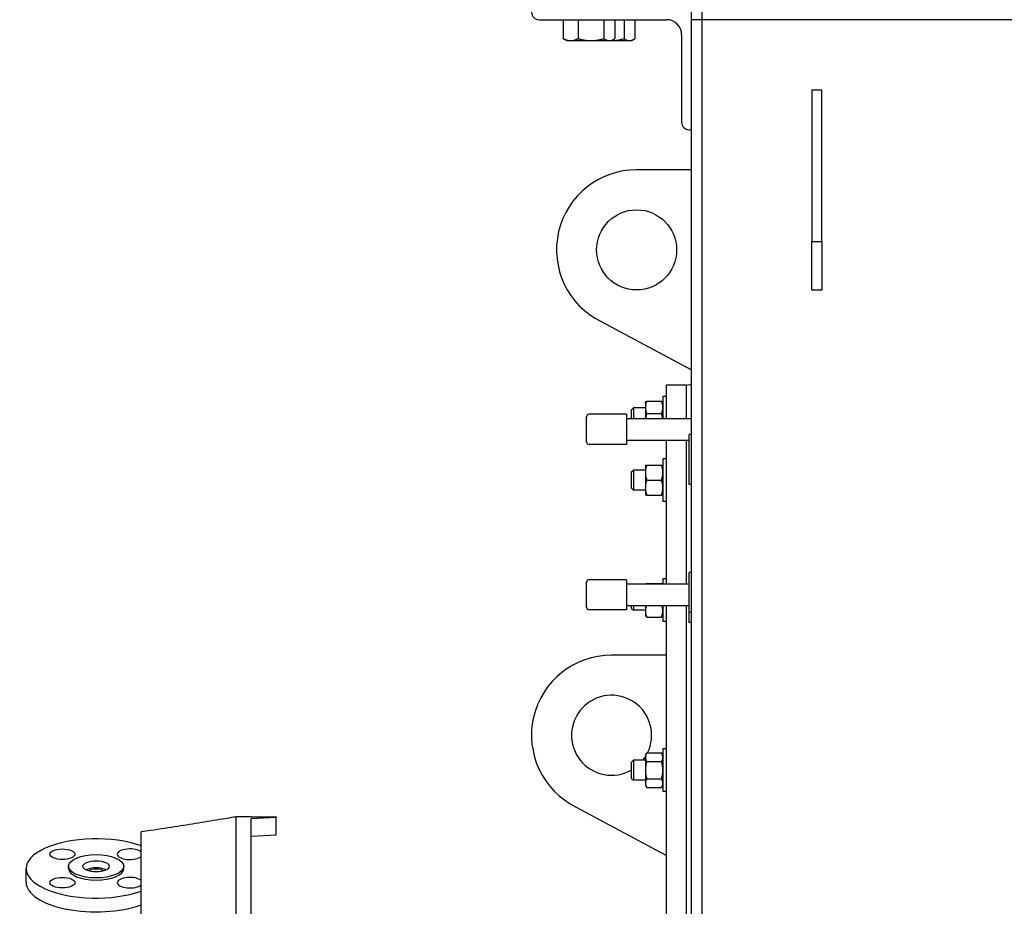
# Model space of a CAD drawing. Header units: inches. Extents: x 36 to 1719, y -84 to 1122.
# Tile 111 of 256: x 646 to 671, y 329 to 351. Entities that reach past the tile are written whole.
import ezdxf

# ---------------------------------------------------------------- set-up
doc = ezdxf.new("R2010")
doc.units = ezdxf.units.IN
doc.header["$LTSCALE"] = 48
doc.header["$MEASUREMENT"] = 0
doc.layers.add('Visible (ANSI)', color=7, linetype='Continuous', lineweight=30)

msp = doc.modelspace()

# ---------------------------------------------------------------- linework, layer by layer
at = {"layer": 'Visible (ANSI)'}
for p, q in [((662.91768, 350.73639), (662.91768, 350.98639)), ((663.16768, 350.98639), (663.16768, 350.73639)), ((659.10768, 350.73639), (662.28768, 350.73639)), ((659.70816, 350.73639), (659.70816, 350.26263)), ((659.70816, 350.73639), (659.89457, 350.73639)), ((659.79268, 350.73639), (659.79268, 350.73639)), ((659.89457, 350.73639), (660.08097, 350.73639)), ((660.08097, 350.73639), (660.08097, 350.26263)), ((660.08097, 350.73639), (660.40448, 350.73639)), ((660.40448, 350.73639), (660.72799, 350.73639)), ((660.72799, 350.73639), (660.72799, 350.26263)), ((660.72799, 350.73639), (660.8651, 350.73639)), ((660.8651, 350.73639), (661.0022, 350.73639)), ((660.91768, 350.73639), (660.91768, 350.73639)), ((661.0022, 350.73639), (661.22799, 350.73639)), ((661.0022, 350.73639), (661.0022, 350.26263)), ((661.22799, 350.73639), (661.22799, 350.26263)), ((661.22799, 350.73639), (661.3651, 350.73639)), ((661.3651, 350.73639), (661.5022, 350.73639)), ((661.41768, 350.73639), (661.41768, 350.73639)), ((661.5022, 350.73639), (661.5022, 350.26263)), ((663.16768, 350.73639), (662.91768, 350.73639)), ((662.91768, 285.23639), (662.91768, 350.73639)), ((663.16768, 350.73639), (663.16768, 285.23639)), ((727.91768, 350.73639), (663.16768, 350.73639)), ((659.79268, 350.21239), (659.73467, 350.24588)), ((659.79268, 350.21239), (659.89457, 350.21239)), ((659.89457, 350.21239), (660.40448, 350.21239)), ((660.40448, 350.21239), (660.8651, 350.21239)), ((660.8651, 350.21239), (660.91768, 350.21239)), ((660.91768, 350.21239), (660.97569, 350.24588)), ((660.91768, 350.21239), (661.3651, 350.21239)), ((661.3651, 350.21239), (661.41768, 350.21239)), ((661.41768, 350.21239), (661.47569, 350.24588)), ((662.66768, 350.35639), (662.66768, 348.17639)), ((665.91768, 348.98639), (666.16768, 348.98639)), ((665.91768, 348.98639), (665.91768, 345.19326)), ((666.16768, 345.19326), (666.16768, 348.98639)), ((662.85768, 347.98639), (662.91768, 347.98639)), ((662.91768, 346.98639), (661.54268, 346.98639)), ((665.91768, 345.19326), (666.16768, 345.19326)), ((665.91768, 343.98639), (665.91768, 345.19326)), ((666.16768, 345.19326), (666.16768, 343.98639)), ((665.91768, 343.98639), (666.16768, 343.98639)), ((660.65686, 343.19326), (662.91768, 341.98639)), ((662.29268, 341.61139), (662.79268, 341.61139)), ((662.29268, 340.77305), (662.29268, 341.61139)), ((662.79268, 340.77305), (662.79268, 341.61139)), ((661.76088, 341.16462), (661.76852, 341.17785)), ((661.76088, 341.16462), (661.76088, 341.05479)), ((661.79438, 341.20788), (662.16539, 341.20788)), ((662.19888, 341.16462), (662.19124, 341.17785)), ((662.29268, 341.32087), (662.19888, 341.32087)), ((662.19888, 341.32087), (662.19888, 340.77305)), ((661.29268, 340.87805), (660.35518, 340.87805)), ((661.29268, 340.87805), (661.29268, 340.12805)), ((661.41768, 340.99244), (661.46345, 341.03962)), ((661.41768, 340.77305), (661.41768, 340.99244)), ((661.76088, 341.03962), (661.46345, 341.03962)), ((661.46345, 341.03962), (661.46345, 340.77305)), ((661.76088, 341.05479), (661.76088, 340.77305)), ((661.79438, 340.9017), (662.16539, 340.9017)), ((660.29268, 340.19055), (660.29268, 340.81555)), ((661.29268, 340.77305), (662.91768, 340.77305)), ((662.91768, 340.37485), (662.85518, 340.37485)), ((662.85518, 339.12485), (662.85518, 340.37485)), ((661.29268, 340.12805), (660.35518, 340.12805)), ((661.29268, 340.23305), (662.85518, 340.23305)), ((662.29268, 336.64117), (662.29268, 340.23305)), ((662.79268, 336.64117), (662.79268, 340.23305)), ((662.29268, 339.76687), (662.19888, 339.76687)), ((662.19888, 339.76687), (662.19888, 338.70437)), ((661.41768, 339.43843), (661.46345, 339.48562)), ((661.41768, 339.03281), (661.41768, 339.43843)), ((661.76088, 339.48562), (661.46345, 339.48562)), ((661.46345, 339.48562), (661.46345, 338.98562)), ((661.76088, 339.61062), (661.76088, 339.42312)), ((661.76088, 339.42312), (661.76088, 339.04812)), ((661.79438, 339.61062), (662.16539, 339.61062)), ((661.79438, 339.23562), (662.16539, 339.23562)), ((661.41768, 339.03281), (661.46345, 338.98562)), ((661.76088, 338.98562), (661.46345, 338.98562)), ((661.76088, 339.04812), (661.76088, 338.86062)), ((662.91768, 339.12485), (662.85518, 339.12485)), ((661.79438, 338.86062), (662.16539, 338.86062)), ((662.29268, 338.70437), (662.19888, 338.70437)), ((662.91768, 336.92725), (662.85518, 336.92725)), ((662.85518, 335.92725), (662.85518, 336.92725)), ((660.29268, 336.05867), (660.29268, 336.68367)), ((661.29268, 336.74617), (660.35518, 336.74617)), ((661.29268, 336.74617), (661.29268, 335.99617)), ((662.29268, 336.76477), (662.19888, 336.76477)), ((662.19888, 336.76477), (662.19888, 336.64117)), ((661.29268, 336.64117), (662.85518, 336.64117)), ((661.79438, 336.65178), (662.16539, 336.65178)), ((661.29268, 335.99617), (660.35518, 335.99617)), ((661.29268, 336.10117), (662.85518, 336.10117)), ((661.41768, 336.03071), (661.41768, 336.10117)), ((661.41768, 336.03071), (661.46345, 335.98352)), ((661.46345, 336.10117), (661.46345, 335.98352)), ((661.76088, 335.98352), (661.46345, 335.98352)), ((661.76088, 336.10117), (661.76088, 335.96835)), ((661.76088, 335.96835), (661.76088, 335.85852)), ((662.19888, 336.10117), (662.19888, 335.70227)), ((662.29268, 294.98639), (662.29268, 336.10117)), ((662.79268, 294.98639), (662.79268, 336.10117)), ((661.76088, 335.85852), (661.76852, 335.84529)), ((661.79438, 335.81526), (662.16539, 335.81526)), ((662.19888, 335.85852), (662.19124, 335.84529)), ((662.29268, 335.70227), (662.19888, 335.70227)), ((662.91768, 335.92725), (662.85518, 335.92725)), ((662.85518, 335.67725), (662.85518, 335.92725)), ((662.91768, 335.67725), (662.85518, 335.67725)), ((662.29268, 334.86139), (660.91768, 334.86139)), ((662.29268, 332.51915), (662.19888, 332.51915)), ((662.19888, 332.51915), (662.19888, 331.45665)), ((661.76088, 332.3629), (661.79438, 332.42092)), ((661.76088, 332.3629), (661.76088, 332.31266)), ((661.76088, 332.31266), (661.76088, 331.9879)), ((661.79438, 332.42092), (662.16539, 332.42092)), ((662.19888, 332.3629), (662.16539, 332.42092)), ((661.41768, 332.19072), (661.46345, 332.2379)), ((661.41768, 331.78509), (661.41768, 332.19072)), ((661.76088, 332.2379), (661.46345, 332.2379)), ((661.46345, 332.2379), (661.46345, 331.7379)), ((661.79438, 332.20441), (662.16539, 332.20441)), ((661.41768, 331.78509), (661.46345, 331.7379)), ((661.76088, 331.9879), (661.76088, 331.66315)), ((661.79438, 331.7714), (662.16539, 331.7714)), ((661.76088, 331.7379), (661.46345, 331.7379)), ((661.76088, 331.66315), (661.76088, 331.6129)), ((661.76088, 331.6129), (661.79438, 331.55489)), ((661.79438, 331.55489), (662.16539, 331.55489)), ((662.19888, 331.6129), (662.16539, 331.55489)), ((662.29268, 331.45665), (662.19888, 331.45665)), ((660.03186, 331.06826), (662.29268, 329.86139)), ((651.91768, 330.82664), (651.54268, 330.82664)), ((651.54268, 330.82392), (651.54268, 330.82664)), ((651.54268, 326.5776), (651.54268, 330.82392)), ((651.91768, 330.78005), (652.54268, 330.81459)), ((651.91768, 326.93942), (651.91768, 330.78005)), ((652.54268, 330.82628), (652.54268, 330.81459)), ((652.54268, 330.59587), (652.54268, 330.81459)), ((652.54268, 330.37715), (652.54268, 330.59587)), ((649.16768, 326.82222), (649.16768, 330.44456)), ((651.91768, 330.34255), (652.54268, 330.37715)), ((647.35268, 329.53348), (647.35268, 329.58786)), ((648.73268, 329.53348), (648.73268, 329.58786)), ((646.29268, 329.18908), (646.29268, 329.53348))]:
    msp.add_line(p, q, dxfattribs=at)
msp.add_circle((661.54268, 344.98639), 1, dxfattribs=at)
for centre, radius, start, end in [((659.10768, 350.92639), 0.19, 180, 270), ((662.28768, 350.35639), 0.38, 0, 90), ((662.85768, 348.17639), 0.19, 180, 270), ((661.54268, 344.98639), 2, 90, 243.710265), ((662.85518, 341.48639), 0.125, 60, 120), ((660.35518, 340.81555), 0.0625, 90, 180), ((660.35518, 340.19055), 0.0625, 180, 270), ((660.35518, 336.68367), 0.0625, 90, 180), ((660.35518, 336.05867), 0.0625, 180, 270), ((660.91768, 332.86139), 2, 90, 243.710265), ((660.91768, 332.86139), 1, 333.865844, 300), ((660.91768, 332.86139), 1, 321.428767, 327.479591)]:
    msp.add_arc(centre, radius, start, end, dxfattribs=at)
for centre, major_axis, start_param, end_param in [((648.04268, 329.53348), (-1.75, 0), 4.01416651, 8.55220411), ((648.88414, 329.88909), (-0.3125, 0), 3.57548235, 8.99088827), ((648.04268, 329.41792), (-0.3125, 0), 3.78958498, 5.63519298), ((648.04268, 329.53348), (-0.69, 0), 0, 3.14159265), ((648.04268, 329.41792), (0.2295, 0), 0.61643802, 2.52515464), ((648.88414, 329.17786), (-0.3125, 0), 3.57548235, 8.99088827), ((648.04268, 329.18908), (-1.75, 0), 0, 2.2690188)]:
    msp.add_ellipse(centre, major_axis=major_axis, ratio=0.42261826, start_param=start_param, end_param=end_param, dxfattribs=at)
for centre, major_axis in [((647.20122, 329.88909), (0.3125, 0)), ((648.04268, 329.58786), (0.69, 0)), ((648.04268, 329.58786), (-0.3281, 0)), ((647.20122, 329.17786), (-0.3125, 0))]:
    msp.add_ellipse(centre, major_axis=major_axis, ratio=0.42261826, dxfattribs=at)
for points, weights in [([(659.73467, 350.24588), (659.72172, 350.25336), (659.70816, 350.26263)], [1.0111554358, 1.00679377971, 1]), ([(659.70816, 350.26263), (659.80806, 350.21239), (659.89457, 350.21239)], [1, 1.0379548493, 1]), ([(659.89457, 350.21239), (659.98108, 350.21239), (660.08097, 350.26263)], [1, 1.0379548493, 1]), ([(660.08097, 350.26263), (660.25434, 350.21239), (660.40448, 350.21239)], [1, 1.0379548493, 1]), ([(660.40448, 350.21239), (660.55462, 350.21239), (660.72799, 350.26263)], [1, 1.0379548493, 1]), ([(660.72799, 350.26263), (660.80147, 350.21239), (660.8651, 350.21239)], [1, 1.0379548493, 1]), ([(660.8651, 350.21239), (660.92873, 350.21239), (661.0022, 350.26263)], [1, 1.0379548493, 1]), ([(660.91784, 350.21248), (661.0618, 350.21447), (661.22799, 350.26263)], [1.00311857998, 1.03632562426, 1]), ([(661.22799, 350.26263), (661.30147, 350.21239), (661.3651, 350.21239)], [1, 1.0379548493, 1]), ([(661.3651, 350.21239), (661.42873, 350.21239), (661.5022, 350.26263)], [1, 1.0379548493, 1]), ([(661.79438, 341.20788), (661.76088, 341.12584), (661.76088, 341.05479)], [1, 1.0379548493, 1]), ([(661.76852, 341.17785), (661.77672, 341.19205), (661.79438, 341.20788)], [1.01895290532, 1.01965956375, 1]), ([(662.19888, 341.05479), (662.19888, 341.12584), (662.16539, 341.20788)], [1, 1.0379548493, 1]), ([(662.16539, 341.20788), (662.18305, 341.19205), (662.19124, 341.17785)], [1, 1.01965956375, 1.01895290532]), ([(661.76088, 341.05479), (661.76088, 340.98374), (661.79438, 340.9017)], [1, 1.0379548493, 1]), ([(661.79438, 340.9017), (661.774, 340.83353), (661.76616, 340.77305)], [1, 1.02274792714, 1.01822828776]), ([(662.16539, 340.9017), (662.19888, 340.98374), (662.19888, 341.05479)], [1, 1.0379548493, 1]), ([(662.1936, 340.77305), (662.18576, 340.83353), (662.16539, 340.9017)], [1.01822828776, 1.02274792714, 1]), ([(661.76088, 339.61062), (661.76088, 339.61062), (661.79438, 339.61062)], [1, 1.0379548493, 1]), ([(661.79438, 339.61062), (661.76088, 339.51014), (661.76088, 339.42312)], [1, 1.0379548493, 1]), ([(661.76088, 339.42312), (661.76088, 339.3361), (661.79438, 339.23562)], [1, 1.0379548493, 1]), ([(662.19888, 339.42312), (662.19888, 339.51014), (662.16539, 339.61062)], [1, 1.0379548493, 1]), ([(662.16539, 339.61062), (662.19888, 339.61062), (662.19888, 339.61062)], [1, 1.0379548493, 1]), ([(662.16539, 339.23562), (662.19888, 339.3361), (662.19888, 339.42312)], [1, 1.0379548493, 1]), ([(661.79438, 339.23562), (661.76088, 339.13514), (661.76088, 339.04812)], [1, 1.0379548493, 1]), ([(662.19888, 339.04812), (662.19888, 339.13514), (662.16539, 339.23562)], [1, 1.0379548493, 1]), ([(661.76088, 339.04812), (661.76088, 338.9611), (661.79438, 338.86062)], [1, 1.0379548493, 1]), ([(662.16539, 338.86062), (662.19888, 338.9611), (662.19888, 339.04812)], [1, 1.0379548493, 1]), ([(661.79438, 338.86062), (661.76088, 338.86062), (661.76088, 338.86062)], [1, 1.0379548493, 1]), ([(662.19888, 338.86062), (662.19888, 338.86062), (662.16539, 338.86062)], [1, 1.0379548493, 1]), ([(661.79438, 336.65178), (661.78833, 336.64635), (661.78342, 336.64117)], [1, 1.00664762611, 1.01096664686]), ([(662.17634, 336.64117), (662.17144, 336.64635), (662.16539, 336.65178)], [1.01096664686, 1.00664762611, 1]), ([(661.78652, 336.10117), (661.76088, 336.03105), (661.76088, 335.96835)], [1.00810386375, 1.03334238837, 1]), ([(661.76088, 335.96835), (661.76088, 335.8973), (661.79438, 335.81526)], [1, 1.0379548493, 1]), ([(662.16539, 335.81526), (662.19888, 335.8973), (662.19888, 335.96835)], [1, 1.0379548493, 1]), ([(662.19888, 335.96835), (662.19888, 336.03105), (662.17324, 336.10117)], [1, 1.03334238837, 1.00810386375]), ([(661.79438, 335.81526), (661.77672, 335.83109), (661.76852, 335.84529)], [1, 1.01965956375, 1.01895290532]), ([(662.19124, 335.84529), (662.18305, 335.83109), (662.16539, 335.81526)], [1.01895290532, 1.01965956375, 1]), ([(661.79438, 332.42092), (661.76088, 332.3629), (661.76088, 332.31266)], [1, 1.0379548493, 1]), ([(661.76088, 332.31266), (661.76088, 332.26242), (661.79438, 332.20441)], [1, 1.0379548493, 1]), ([(662.19888, 332.31266), (662.19888, 332.3629), (662.16539, 332.42092)], [1, 1.0379548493, 1]), ([(662.16539, 332.20441), (662.19888, 332.26242), (662.19888, 332.31266)], [1, 1.0379548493, 1]), ([(661.79438, 332.20441), (661.76088, 332.08839), (661.76088, 331.9879)], [1, 1.0379548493, 1]), ([(662.19888, 331.9879), (662.19888, 332.08839), (662.16539, 332.20441)], [1, 1.0379548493, 1]), ([(661.76088, 331.9879), (661.76088, 331.88742), (661.79438, 331.7714)], [1, 1.0379548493, 1]), ([(661.79438, 331.7714), (661.76088, 331.71339), (661.76088, 331.66315)], [1, 1.0379548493, 1]), ([(662.16539, 331.7714), (662.19888, 331.88742), (662.19888, 331.9879)], [1, 1.0379548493, 1]), ([(662.19888, 331.66315), (662.19888, 331.71339), (662.16539, 331.7714)], [1, 1.0379548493, 1]), ([(661.76088, 331.66315), (661.76088, 331.6129), (661.79438, 331.55489)], [1, 1.0379548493, 1]), ([(662.16539, 331.55489), (662.19888, 331.6129), (662.19888, 331.66315)], [1, 1.0379548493, 1])]:
    msp.add_rational_spline(points, weights, degree=2, dxfattribs=at)
msp.add_open_spline([(651.54268, 330.82392), (651.52129, 330.82026), (651.49949, 330.81655), (651.4045, 330.80039), (651.32974, 330.78775), (651.07884, 330.74556), (650.87681, 330.71209), (650.47156, 330.64616), (650.26833, 330.6137), (649.8699, 330.55106), (649.63541, 330.51488), (649.32388, 330.46787), (649.24522, 330.45609), (649.16768, 330.44456)], degree=3, knots=[8.07902497, 8.07902497, 8.07902497, 8.07902497, 8.23984899, 8.23984899, 8.77435374, 8.77435374, 10.20050487, 10.20050487, 11.626656, 11.626656, 13.27415549, 13.27415549, 13.83319505, 13.83319505, 13.83319505, 13.83319505], dxfattribs=at)
msp.add_open_spline([(651.91768, 330.82652), (652.12602, 330.82644), (652.33435, 330.82636), (652.54268, 330.82628)], degree=3, dxfattribs=at)

doc.saveas('drawing.dxf')
